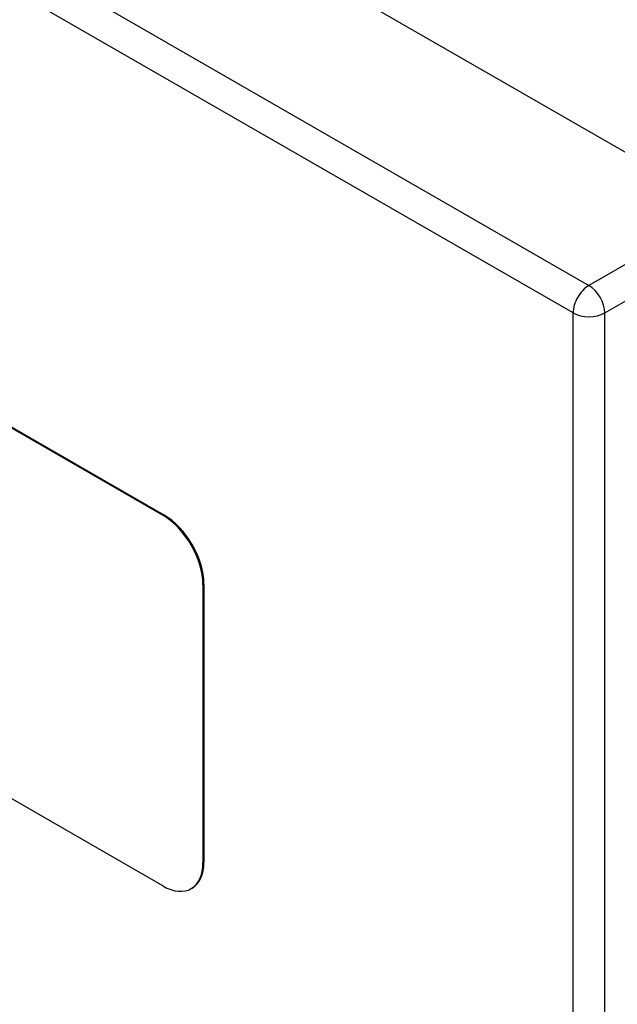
# Model space of a CAD drawing. Header units: inches. Extents: x 532.5 to 626.3, y 209.5 to 285.5.
# Tile 27 of 55: x 576.4 to 579.1, y 255.2 to 259.6. Entities that reach past the tile are written whole.
import ezdxf

# ---------------------------------------------------------------- set-up
doc = ezdxf.new("R2010")
doc.units = ezdxf.units.IN
doc.header["$MEASUREMENT"] = 0
doc.layers.add('Visible Edges(ANSI)', color=7, linetype='Continuous', lineweight=25)
doc.layers.add('Visible Tangent Edges(ANSI)', color=7, linetype='Continuous', lineweight=25)

msp = doc.modelspace()

# ---------------------------------------------------------------- linework, layer by layer
at = {"layer": 'Visible Edges(ANSI)'}
for p, q in [((533.1409, 285.4434), (579.5306, 258.7293)), ((574.9397, 258.5972), (577.0611, 257.3756)), ((574.944, 258.5996), (577.0653, 257.378)), ((577.2378, 257.0694), (577.2378, 255.8431)), ((577.2421, 257.0718), (577.2421, 255.8455)), ((577.0611, 255.7405), (574.9397, 256.9621)), ((577.1901, 255.7307), (577.1858, 255.7282))]:
    msp.add_line(p, q, dxfattribs=at)
for centre, major_axis, start_param, end_param in [((577.0611, 257.1712), (0.1248, -0.2166), 0.787332, 2.358128), ((577.0653, 257.1736), (-0.1248, 0.2166), 3.928925, 5.499721), ((577.0653, 255.9473), (0.1248, -0.2166), 0, 0.787332), ((577.0611, 255.9449), (0.1248, -0.2166), 5.499721, 7.070517)]:
    msp.add_ellipse(centre, major_axis=major_axis, ratio=0.578093, start_param=start_param, end_param=end_param, dxfattribs=at)
at = {"layer": 'Visible Tangent Edges(ANSI)'}
for p, q in [((532.5505, 285.1034), (578.9402, 258.3893)), ((578.8702, 258.2681), (532.4805, 284.9821)), ((579.5306, 258.7293), (578.9402, 258.3893)), ((579.0102, 258.2681), (579.6006, 258.6081)), ((578.8702, 236.4232), (578.8702, 258.2681)), ((579.0102, 236.4232), (579.0102, 258.2681)), ((577.0653, 257.378), (577.0611, 257.3756)), ((577.2378, 257.0694), (577.2421, 257.0718)), ((577.2421, 255.8455), (577.2378, 255.8431))]:
    msp.add_line(p, q, dxfattribs=at)
for major_axis, ratio, start_param, end_param in [((0.0494, 0.0858), 0.578093, 0.783464, 2.354261), ((-0.0494, 0.0858), 0.578093, 3.928925, 5.499721), ((-0.099, 0), 0.575862, 0.785398, 2.356194)]:
    msp.add_ellipse((578.9402, 258.3084), major_axis=major_axis, ratio=ratio, start_param=start_param, end_param=end_param, dxfattribs=at)

doc.saveas('drawing.dxf')
